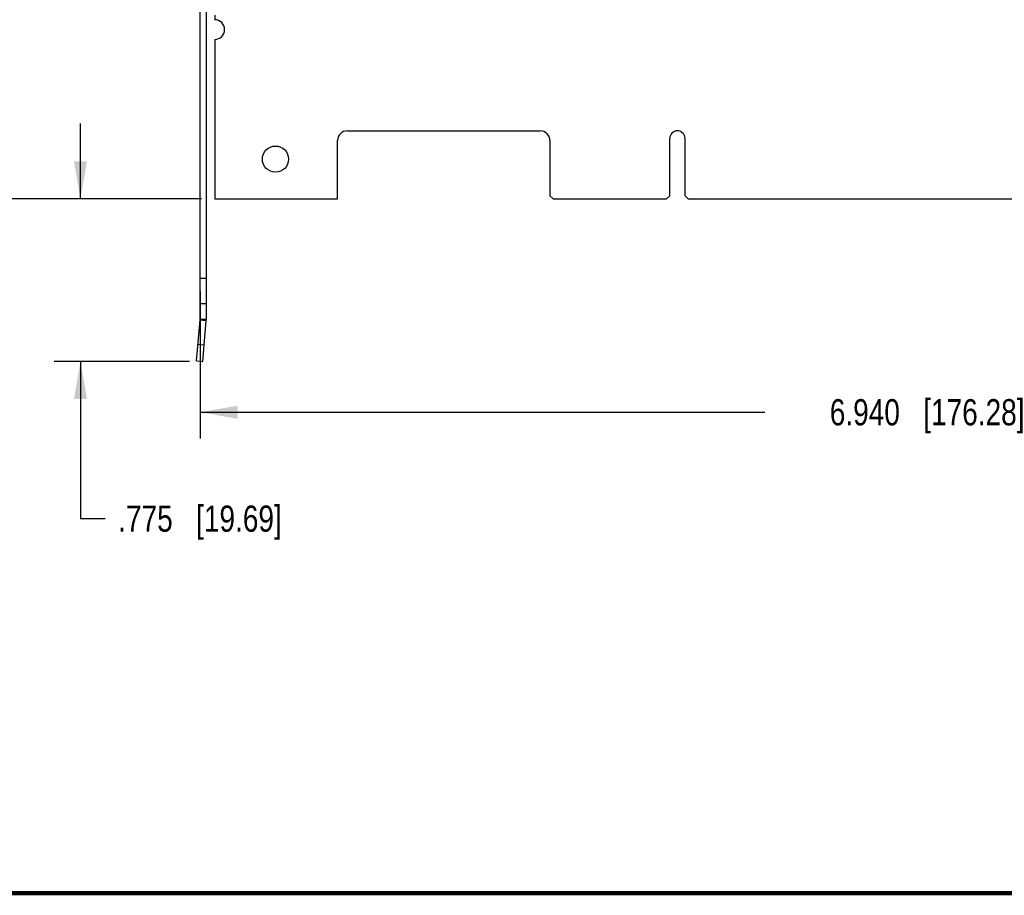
# Model space of a CAD drawing. Header units: inches. Extents: x 0.2 to 16.8, y 0.2 to 10.8.
# Tile 2 of 11: x 6.7 to 11.4, y 0.2 to 4.4. Entities that reach past the tile are written whole.
import ezdxf

# ---------------------------------------------------------------- set-up
doc = ezdxf.new("R2010")
doc.units = ezdxf.units.IN
doc.header["$LTSCALE"] = 0.935
doc.header["$MEASUREMENT"] = 0
doc.layers.get('0').update_dxf_attribs({"linetype": 'CONTINUOUS'})
doc.layers.add('DIMENSIONS', color=7, linetype='CONTINUOUS')
doc.styles.get("Standard").update_dxf_attribs({"font": 'txt', "width": 0.8})
doc.dimstyles.new('DIMSTYLE_1', dxfattribs={"dimtxt": 0.125, "dimasz": 0.18, "dimexe": 0.18, "dimexo": 0.0625, "dimgap": 0.09, "dimtad": 0, "dimtih": 1, "dimtoh": 1, "dimdec": 3, "dimzin": 4, "dimdsep": 46, "dimtxsty": 'STANDARD', "dimblk": '_FILLED', "dimblk1": '_FILLED', "dimblk2": '_FILLED', "dimcen": 0.09, "dimadec": 0, "dimazin": 0, "dimtp": 0.01, "dimtm": 0.01, "dimtfac": 1, "dimtdec": 3, "dimtofl": 0, "dimtmove": 0, "dimatfit": 3, "dimldrblk": '_FILLED', "dimfxl": 1, "dimtolj": 1, "dimtzin": 4, "dimarcsym": 0})

# ---------------------------------------------------------------- blocks, each defined once
blk = doc.blocks.new('_FILLED')
at = {"color": 0, "linetype": 'BYBLOCK'}
blk.add_solid([(0, 0), (-1, 0.174), (-1, -0.174)], dxfattribs=at)
blk = doc.blocks.new('*D1')
at = {"layer": 'DIMENSIONS', "color": 2, "linetype": 'CONTINUOUS'}
for p, q in [((14.4626, 3.8329), (14.4626, 2.4279)), ((7.5226, 3.129), (7.5226, 2.4279)), ((7.5226, 2.5529), (10.2176, 2.5529)), ((14.4626, 2.5529), (11.7676, 2.5529))]:
    blk.add_line(p, q, dxfattribs=at)
at = {"layer": 'DIMENSIONS', "color": 2, "linetype": 'CONTINUOUS', "xscale": 0.18, "yscale": 0.18, "zscale": 0.18, "rotation": 180}
blk.add_blockref('_FILLED', (7.5226, 2.5529), dxfattribs=at)
at = {"layer": 'DIMENSIONS', "color": 2, "linetype": 'CONTINUOUS', "xscale": 0.18, "yscale": 0.18, "zscale": 0.18}
blk.add_blockref('_FILLED', (14.4626, 2.5529), dxfattribs=at)
at = {"layer": 'DIMENSIONS', "color": 2, "linetype": 'CONTINUOUS', "insert": (10.9926, 2.6154), "char_height": 0.125, "width": 1.425, "attachment_point": 2, "line_spacing_factor": 0.9}
blk.add_mtext('6.940{\\Ftxt.shx;\\W1.000000;\\H0.125000; }[176.28]', dxfattribs=at)
blk = doc.blocks.new('*D3')
at = {"layer": 'DIMENSIONS', "color": 2, "linetype": 'CONTINUOUS'}
for p, q in [((6.952, 3.5704), (6.952, 3.9304)), ((7.5301, 3.5704), (6.827, 3.5704)), ((7.4727, 2.7954), (6.827, 2.7954)), ((6.952, 2.7954), (6.952, 2.0454)), ((6.952, 2.0454), (7.0695, 2.0454))]:
    blk.add_line(p, q, dxfattribs=at)
at = {"layer": 'DIMENSIONS', "color": 2, "linetype": 'CONTINUOUS', "xscale": 0.18, "yscale": 0.18, "zscale": 0.18}
for p, rotation in [((6.952, 3.5704), 270), ((6.952, 2.7954), 90)]:
    blk.add_blockref('_FILLED', p, dxfattribs=dict(at, rotation=rotation))
at = {"layer": 'DIMENSIONS', "color": 2, "linetype": 'CONTINUOUS', "insert": (7.132, 2.1079), "char_height": 0.125, "width": 1.225, "attachment_point": 1, "line_spacing_factor": 0.9}
blk.add_mtext('.775{\\Ftxt.shx;\\W1.000000;\\H0.125000; }[19.69]', dxfattribs=at)
blk = doc.blocks.new('*D4')
at = {"layer": 'DIMENSIONS', "color": 2, "linetype": 'CONTINUOUS'}
for p, q in [((7.0901, 7.5204), (6.195, 7.5204)), ((6.32, 7.5204), (6.32, 5.6704)), ((6.32, 3.5704), (6.32, 5.4204)), ((7.5301, 3.5704), (6.195, 3.5704))]:
    blk.add_line(p, q, dxfattribs=at)
at = {"layer": 'DIMENSIONS', "color": 2, "linetype": 'CONTINUOUS', "xscale": 0.18, "yscale": 0.18, "zscale": 0.18}
for p, rotation in [((6.32, 7.5204), 90), ((6.32, 3.5704), 270)]:
    blk.add_blockref('_FILLED', p, dxfattribs=dict(at, rotation=rotation))
at = {"layer": 'DIMENSIONS', "color": 2, "linetype": 'CONTINUOUS', "insert": (6.32, 5.6079), "char_height": 0.125, "width": 1.425, "attachment_point": 2, "line_spacing_factor": 0.9}
blk.add_mtext('3.950{\\Ftxt.shx;\\W1.000000;\\H0.125000; }[100.33]', dxfattribs=at)

msp = doc.modelspace()

# ---------------------------------------------------------------- linework, layer by layer
at = {"color": 7, "linetype": 'CONTINUOUS'}
for p, q in [((7.5226, 2.9964), (7.5226, 7.4804)), ((7.5526, 2.9964), (7.5526, 7.4804)), ((7.5926, 4.4476), (7.5926, 4.4254)), ((7.5926, 4.3314), (7.5926, 3.5704)), ((8.2256, 3.8954), (9.1456, 3.8954)), ((9.7641, 3.5854), (9.7641, 3.8589)), ((9.8371, 3.5854), (9.8371, 3.8589)), ((8.1786, 3.5704), (8.1786, 3.8484)), ((9.1926, 3.8484), (9.1926, 3.5854)), ((9.2076, 3.5704), (9.1926, 3.5854)), ((9.7491, 3.5704), (9.7641, 3.5854)), ((9.8521, 3.5704), (9.8371, 3.5854)), ((7.5926, 3.5704), (8.1786, 3.5704)), ((9.2076, 3.5704), (9.7491, 3.5704)), ((9.8521, 3.5704), (11.6491, 3.5704)), ((7.5526, 3.1915), (7.5226, 3.1915)), ((7.5526, 3.0704), (7.5226, 3.0704)), ((7.5053, 2.798), (7.5224, 2.9934)), ((7.5224, 2.9934), (7.5523, 2.9908)), ((7.5226, 2.9964), (7.5526, 2.9964)), ((7.5352, 2.7954), (7.5523, 2.9908)), ((7.5123, 2.8777), (7.5422, 2.8751)), ((7.5053, 2.798), (7.5352, 2.7954))]:
    msp.add_line(p, q, dxfattribs=at)
at = {"color": 7, "linetype": 'CONTINUOUS', "const_width": 0.02}
msp.add_lwpolyline([(0.25, 0.2586), (16.75, 0.2586)], dxfattribs=at)
at = {"color": 7, "linetype": 'CONTINUOUS'}
msp.add_circle((7.8826, 3.7604), 0.0625, dxfattribs=at)
for centre, radius, start, end in [((7.5926, 4.3784), 0.047, 270, 90), ((8.2256, 3.8484), 0.047, 90, 180), ((9.1456, 3.8484), 0.047, 0, 90), ((9.8006, 3.8589), 0.0365, 0, 180), ((7.4876, 2.9964), 0.035, 355, 360), ((7.4876, 2.9964), 0.065, 355, 360)]:
    msp.add_arc(centre, radius, start, end, dxfattribs=at)

# ---------------------------------------------------------------- dimensions: what is measured, and where the dimension line sits
at = {"layer": 'DIMENSIONS', "color": 2, "linetype": 'CONTINUOUS'}
for base, p1, p2, angle, picture, middle in [((6.32, 3.5704), (7.0901, 7.5204), (7.5301, 3.5704), 270, '*D4', (6.17, 5.5454)), ((6.952, 2.7954), (7.5301, 3.5704), (7.4727, 2.7954), 270, '*D3', (7.7445, 2.0454)), ((7.5226, 2.5529), (14.4626, 3.8329), (7.5226, 3.129), 180, '*D1', (10.8426, 2.5529))]:
    dim = msp.add_linear_dim(base=base, p1=p1, p2=p2, angle=angle, dimstyle='DIMSTYLE_1', dxfattribs=at)
    dim.commit()
    dim.dimension.update_dxf_attribs({"geometry": picture, "text_midpoint": middle, "dimtype": 160})

doc.saveas('drawing.dxf')
